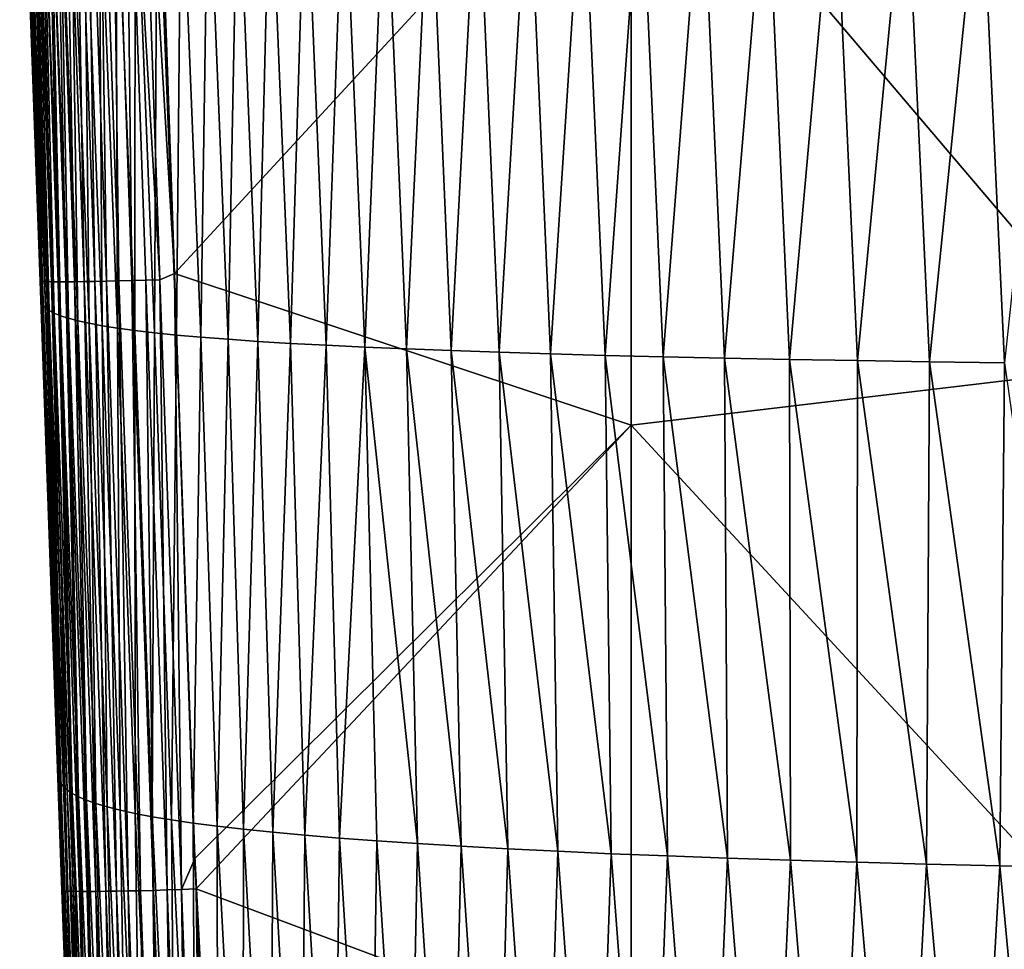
# Model space of a CAD drawing. Header units: metres. Extents: x -105 to 105, y -68 to 103.
# Tile 138 of 256: x -23 to -16, y -11 to -4. Entities that reach past the tile are written whole.
import ezdxf

# ---------------------------------------------------------------- set-up
doc = ezdxf.new("R2010")
doc.units = ezdxf.units.M
doc.layers.add('solid_FIT-BATH-150_SW0001', color=7, linetype='CONTINUOUS')

msp = doc.modelspace()

# ---------------------------------------------------------------- linework, layer by layer
at = {"layer": 'solid_FIT-BATH-150_SW0001'}
for points in [[(-22.806353, -5.95009, 14.788992), (-22.940683, -1.55982, 14.993262), (-22.958199, -1.558305, 14.888072)], [(-22.806499, -5.937292, 14.681552), (-22.806353, -5.95009, 14.788992), (-22.958199, -1.558305, 14.888072)], [(-22.928766, -2.51139, 14.760351), (-22.806499, -5.937292, 14.681552), (-22.958199, -1.558305, 14.888072)], [(-22.788816, -5.951917, 14.894134), (-22.912531, -1.560881, 15.09444), (-22.940683, -1.55982, 14.993262)], [(-22.806353, -5.95009, 14.788992), (-22.788816, -5.951917, 14.894134), (-22.940683, -1.55982, 14.993262)], [(-22.760654, -5.953277, 14.995266), (-22.874346, -1.561498, 15.191002), (-22.912531, -1.560881, 15.09444)], [(-22.788816, -5.951917, 14.894134), (-22.760654, -5.953277, 14.995266), (-22.912531, -1.560881, 15.09444)], [(-22.722471, -5.954177, 15.091785), (-22.826738, -1.561678, 15.282345), (-22.874346, -1.561498, 15.191002)], [(-22.760654, -5.953277, 14.995266), (-22.722471, -5.954177, 15.091785), (-22.874346, -1.561498, 15.191002)], [(-22.67487, -5.954624, 15.183089), (-22.770309, -1.56143, 15.367865), (-22.826738, -1.561678, 15.282345)], [(-22.722471, -5.954177, 15.091785), (-22.67487, -5.954624, 15.183089), (-22.826738, -1.561678, 15.282345)], [(-22.618458, -5.954625, 15.268576), (-22.705667, -1.560765, 15.446959), (-22.770309, -1.56143, 15.367865)], [(-22.67487, -5.954624, 15.183089), (-22.618458, -5.954625, 15.268576), (-22.770309, -1.56143, 15.367865)], [(-22.553837, -5.954188, 15.347641), (-22.633417, -1.559691, 15.519023), (-22.705667, -1.560765, 15.446959)], [(-22.618458, -5.954625, 15.268576), (-22.553837, -5.954188, 15.347641), (-22.705667, -1.560765, 15.446959)], [(-22.481617, -5.95332, 15.419683), (-22.554165, -1.558216, 15.583453), (-22.633417, -1.559691, 15.519023)], [(-22.553837, -5.954188, 15.347641), (-22.481617, -5.95332, 15.419683), (-22.633417, -1.559691, 15.519023)], [(-22.402397, -5.952027, 15.484099), (-22.468517, -1.556351, 15.639647), (-22.554165, -1.558216, 15.583453)], [(-22.481617, -5.95332, 15.419683), (-22.402397, -5.952027, 15.484099), (-22.554165, -1.558216, 15.583453)], [(-22.316788, -5.950318, 15.540286), (-22.377079, -1.554103, 15.687), (-22.468517, -1.556351, 15.639647)], [(-22.402397, -5.952027, 15.484099), (-22.316788, -5.950318, 15.540286), (-22.468517, -1.556351, 15.639647)], [(-22.225391, -5.9482, 15.587643), (-22.280457, -1.551482, 15.724911), (-22.377079, -1.554103, 15.687)], [(-22.316788, -5.950318, 15.540286), (-22.225391, -5.9482, 15.587643), (-22.377079, -1.554103, 15.687)], [(-22.128813, -5.94568, 15.625564), (-22.179255, -1.548498, 15.752773), (-22.280457, -1.551482, 15.724911)], [(-22.225391, -5.9482, 15.587643), (-22.128813, -5.94568, 15.625564), (-22.280457, -1.551482, 15.724911)], [(-21.922529, -5.939463, 15.670694), (-22.07408, -1.545158, 15.769985), (-22.179255, -1.548498, 15.752773)], [(-22.027657, -5.942765, 15.653449), (-21.922529, -5.939463, 15.670694), (-22.179255, -1.548498, 15.752773)], [(-22.128813, -5.94568, 15.625564), (-22.027657, -5.942765, 15.653449), (-22.179255, -1.548498, 15.752773)], [(-21.8155, -5.894381, 15.681742), (-21.904001, -3.332898, 15.739472), (-22.07408, -1.545158, 15.769985)], [(-21.922529, -5.939463, 15.670694), (-21.8155, -5.894381, 15.681742), (-22.07408, -1.545158, 15.769985)], [(-18.440989, -2.23578, 15.76396), (-14.752053, -6.574554, 15.670265), (-14.752053, -2.009631, 15.769724)], [(-18.440989, -2.23578, 15.76396), (-21.904001, -3.332898, 15.739472), (-21.8155, -5.894381, 15.681742)], [(-18.440989, -2.23578, 15.76396), (-21.8155, -5.894381, 15.681742), (-18.440989, -7.013179, 15.657449)], [(-18.440989, -2.23578, 15.76396), (-18.440989, -7.013179, 15.657449), (-14.752053, -6.574554, 15.670265)], [(-22.928921, -2.561926, 13.684178), (-22.806499, -5.937292, 14.681552), (-22.928766, -2.51139, 14.760351)], [(-22.928921, -2.561926, 13.684178), (-22.802309, -6.053751, 14.678901), (-22.806499, -5.937292, 14.681552)], [(-22.802605, -6.086377, 13.634953), (-22.802309, -6.053751, 14.678901), (-22.928921, -2.561926, 13.684178)], [(-22.802605, -6.086377, 13.634953), (-22.928921, -2.561926, 13.684178), (-22.92482, -2.576478, 12.635095)], [(-22.797745, -6.106719, 12.613279), (-22.92482, -2.576478, 12.635095), (-22.914297, -2.590655, 11.60743)], [(-22.797745, -6.106719, 12.613279), (-22.802605, -6.086377, 13.634953), (-22.92482, -2.576478, 12.635095)], [(-22.786371, -6.126891, 11.611563), (-22.914297, -2.590655, 11.60743), (-22.896408, -2.604436, 10.600618)], [(-22.786371, -6.126891, 11.611563), (-22.797745, -6.106719, 12.613279), (-22.914297, -2.590655, 11.60743)], [(-22.767542, -6.14687, 10.629315), (-22.896408, -2.604436, 10.600618), (-22.870201, -2.617802, 9.614096)], [(-22.767542, -6.14687, 10.629315), (-22.786371, -6.126891, 11.611563), (-22.896408, -2.604436, 10.600618)], [(-22.740309, -6.166635, 9.666047), (-22.870201, -2.617802, 9.614096), (-22.834726, -2.630733, 8.647297)], [(-22.740309, -6.166635, 9.666047), (-22.767542, -6.14687, 10.629315), (-22.870201, -2.617802, 9.614096)], [(-22.703733, -6.186165, 8.721272), (-22.834726, -2.630733, 8.647297), (-22.789038, -2.643208, 7.699657)], [(-22.703733, -6.186165, 8.721272), (-22.740309, -6.166635, 9.666047), (-22.834726, -2.630733, 8.647297)], [(-22.65687, -6.205439, 7.794498), (-22.789038, -2.643208, 7.699657), (-22.732185, -2.655208, 6.770612)], [(-22.65687, -6.205439, 7.794498), (-22.703733, -6.186165, 8.721272), (-22.789038, -2.643208, 7.699657)], [(-22.598774, -6.224436, 6.885241), (-22.732185, -2.655208, 6.770612), (-22.663221, -2.666714, 5.859623)], [(-22.598774, -6.224436, 6.885241), (-22.65687, -6.205439, 7.794498), (-22.732185, -2.655208, 6.770612)], [(-22.528505, -6.243134, 5.993075), (-22.663221, -2.666714, 5.859623), (-22.581219, -2.677716, 4.966561)], [(-22.528505, -6.243134, 5.993075), (-22.598774, -6.224436, 6.885241), (-22.663221, -2.666714, 5.859623)], [(-22.445143, -6.261514, 5.118051), (-22.581219, -2.677716, 4.966561), (-22.485266, -2.688214, 4.091624)], [(-22.445143, -6.261514, 5.118051), (-22.528505, -6.243134, 5.993075), (-22.581219, -2.677716, 4.966561)], [(-22.347776, -6.279557, 4.260415), (-22.485266, -2.688214, 4.091624), (-22.374454, -2.698207, 3.235015)], [(-22.347776, -6.279557, 4.260415), (-22.445143, -6.261514, 5.118051), (-22.485266, -2.688214, 4.091624)], [(-22.235491, -6.297244, 3.420417), (-22.374454, -2.698207, 3.235015), (-22.247871, -2.707695, 2.396941)], [(-22.235491, -6.297244, 3.420417), (-22.347776, -6.279557, 4.260415), (-22.374454, -2.698207, 3.235015)], [(-22.107376, -6.314557, 2.598307), (-22.247871, -2.707695, 2.396941), (-22.10461, -2.716677, 1.577605)], [(-22.107376, -6.314557, 2.598307), (-22.235491, -6.297244, 3.420417), (-22.247871, -2.707695, 2.396941)], [(-21.962519, -6.331475, 1.794335), (-22.107376, -6.314557, 2.598307), (-22.10461, -2.716677, 1.577605)], [(-21.962519, -6.331475, 1.794335), (-22.10461, -2.716677, 1.577605), (-21.943756, -2.725153, 0.777212)], [(-21.800007, -6.347981, 1.00875), (-21.962519, -6.331475, 1.794335), (-21.943756, -2.725153, 0.777212)], [(-21.800007, -6.347981, 1.00875), (-21.943756, -2.725153, 0.777212), (-21.764402, -2.733122, -0.004032)], [(-21.618933, -6.364057, 0.241805), (-21.800007, -6.347981, 1.00875), (-21.764402, -2.733122, -0.004032)], [(-21.618933, -6.364057, 0.241805), (-21.764402, -2.733122, -0.004032), (-21.56571, -2.740587, -0.765819)], [(-21.418489, -6.379684, -0.506102), (-21.618933, -6.364057, 0.241805), (-21.56571, -2.740587, -0.765819)], [(-21.418489, -6.379684, -0.506102), (-21.56571, -2.740587, -0.765819), (-21.346991, -2.747561, -1.507629)], [(-21.197998, -6.394851, -1.234411), (-21.418489, -6.379684, -0.506102), (-21.346991, -2.747561, -1.507629)], [(-21.197998, -6.394851, -1.234411), (-21.346991, -2.747561, -1.507629), (-21.107574, -2.754056, -2.228914)], [(-20.956779, -6.409544, -1.942553), (-21.197998, -6.394851, -1.234411), (-21.107574, -2.754056, -2.228914)], [(-20.956779, -6.409544, -1.942553), (-21.107574, -2.754056, -2.228914), (-20.84679, -2.760083, -2.929127)], [(-20.69416, -6.423749, -2.629958), (-20.956779, -6.409544, -1.942553), (-20.84679, -2.760083, -2.929127)], [(-20.69416, -6.423749, -2.629958), (-20.84679, -2.760083, -2.929127), (-20.563972, -2.765657, -3.60772)], [(-20.409464, -6.437453, -3.296055), (-20.69416, -6.423749, -2.629958), (-20.563972, -2.765657, -3.60772)], [(-20.409464, -6.437453, -3.296055), (-20.563972, -2.765657, -3.60772), (-20.25845, -2.77079, -4.264144)], [(-20.102013, -6.450644, -3.940276), (-20.409464, -6.437453, -3.296055), (-20.25845, -2.77079, -4.264144)], [(-20.102013, -6.450644, -3.940276), (-20.25845, -2.77079, -4.264144), (-19.929554, -2.775495, -4.897852)], [(-19.771133, -6.463308, -4.56205), (-20.102013, -6.450644, -3.940276), (-19.929554, -2.775495, -4.897852)], [(-19.771133, -6.463308, -4.56205), (-19.929554, -2.775495, -4.897852), (-19.57666, -2.779784, -5.508307)], [(-19.416241, -6.475434, -5.160828), (-19.771133, -6.463308, -4.56205), (-19.57666, -2.779784, -5.508307)], [(-19.416241, -6.475434, -5.160828), (-19.57666, -2.779784, -5.508307), (-19.199434, -2.783676, -6.095026)], [(-19.037043, -6.487016, -5.736131), (-19.416241, -6.475434, -5.160828), (-19.199434, -2.783676, -6.095026)], [(-19.037043, -6.487016, -5.736131), (-19.199434, -2.783676, -6.095026), (-18.797653, -2.787191, -6.657553)], [(-18.633307, -6.498051, -6.287489), (-19.037043, -6.487016, -5.736131), (-18.797653, -2.787191, -6.657553)], [(-18.633307, -6.498051, -6.287489), (-18.797653, -2.787191, -6.657553), (-18.371094, -2.790347, -7.195427)], [(-18.2048, -6.508533, -6.814437), (-18.633307, -6.498051, -6.287489), (-18.371094, -2.790347, -7.195427)], [(-18.2048, -6.508533, -6.814437), (-18.371094, -2.790347, -7.195427), (-17.919533, -2.793165, -7.708192)], [(-17.751293, -6.518459, -7.316508), (-18.2048, -6.508533, -6.814437), (-17.919533, -2.793165, -7.708192)], [(-17.751293, -6.518459, -7.316508), (-17.919533, -2.793165, -7.708192), (-17.442745, -2.795665, -8.195389)], [(-17.272554, -6.527825, -7.793233), (-17.751293, -6.518459, -7.316508), (-17.442745, -2.795665, -8.195389)], [(-17.272554, -6.527825, -7.793233), (-17.442745, -2.795665, -8.195389), (-16.94051, -2.797865, -8.656559)], [(-16.768349, -6.536627, -8.244147), (-17.272554, -6.527825, -7.793233), (-16.94051, -2.797865, -8.656559)], [(-16.768349, -6.536627, -8.244147), (-16.94051, -2.797865, -8.656559), (-16.412613, -2.799785, -9.091253)], [(-16.238483, -6.544861, -8.668811), (-16.768349, -6.536627, -8.244147), (-16.412613, -2.799785, -9.091253)], [(-16.238483, -6.544861, -8.668811), (-16.412613, -2.799785, -9.091253), (-15.859154, -2.801446, -9.49927)], [(-15.683148, -6.552531, -9.067099), (-16.238483, -6.544861, -8.668811), (-15.859154, -2.801446, -9.49927)], [(-15.683148, -6.552531, -9.067099), (-15.859154, -2.801446, -9.49927), (-15.287665, -2.803856, -9.876365)], [(-22.643774, -10.406892, 14.563383), (-22.806353, -5.95009, 14.788992), (-22.806499, -5.937292, 14.681552)], [(-22.67654, -9.516061, 14.589972), (-22.643774, -10.406892, 14.563383), (-22.806499, -5.937292, 14.681552)], [(-22.67654, -9.516061, 14.589972), (-22.806499, -5.937292, 14.681552), (-22.802309, -6.053751, 14.678901)], [(-22.647392, -10.451685, 14.672373), (-22.788816, -5.951917, 14.894134), (-22.806353, -5.95009, 14.788992)], [(-22.643774, -10.406892, 14.563383), (-22.647392, -10.451685, 14.672373), (-22.806353, -5.95009, 14.788992)], [(-22.629881, -10.453862, 14.777504), (-22.760654, -5.953277, 14.995266), (-22.788816, -5.951917, 14.894134)], [(-22.647392, -10.451685, 14.672373), (-22.629881, -10.453862, 14.777504), (-22.788816, -5.951917, 14.894134)], [(-22.601744, -10.455556, 14.87863), (-22.722471, -5.954177, 15.091785), (-22.760654, -5.953277, 14.995266)], [(-22.629881, -10.453862, 14.777504), (-22.601744, -10.455556, 14.87863), (-22.760654, -5.953277, 14.995266)], [(-22.563585, -10.45677, 14.975148), (-22.67487, -5.954624, 15.183089), (-22.722471, -5.954177, 15.091785)], [(-22.601744, -10.455556, 14.87863), (-22.563585, -10.45677, 14.975148), (-22.722471, -5.954177, 15.091785)], [(-22.516012, -10.45751, 15.066456), (-22.618458, -5.954625, 15.268576), (-22.67487, -5.954624, 15.183089)], [(-22.563585, -10.45677, 14.975148), (-22.516012, -10.45751, 15.066456), (-22.67487, -5.954624, 15.183089)], [(-22.459627, -10.457781, 15.151951), (-22.553837, -5.954188, 15.347641), (-22.618458, -5.954625, 15.268576)], [(-22.516012, -10.45751, 15.066456), (-22.459627, -10.457781, 15.151951), (-22.618458, -5.954625, 15.268576)], [(-22.395037, -10.457589, 15.23103), (-22.481617, -5.95332, 15.419683), (-22.553837, -5.954188, 15.347641)], [(-22.459627, -10.457781, 15.151951), (-22.395037, -10.457589, 15.23103), (-22.553837, -5.954188, 15.347641)], [(-22.322842, -10.45694, 15.303092), (-22.402397, -5.952027, 15.484099), (-22.481617, -5.95332, 15.419683)], [(-22.395037, -10.457589, 15.23103), (-22.322842, -10.45694, 15.303092), (-22.481617, -5.95332, 15.419683)], [(-22.24365, -10.455838, 15.367533), (-22.316788, -5.950318, 15.540286), (-22.402397, -5.952027, 15.484099)], [(-22.322842, -10.45694, 15.303092), (-22.24365, -10.455838, 15.367533), (-22.402397, -5.952027, 15.484099)], [(-22.158064, -10.454289, 15.423749), (-22.225391, -5.9482, 15.587643), (-22.316788, -5.950318, 15.540286)], [(-22.24365, -10.455838, 15.367533), (-22.158064, -10.454289, 15.423749), (-22.316788, -5.950318, 15.540286)], [(-22.06669, -10.452299, 15.47114), (-22.128813, -5.94568, 15.625564), (-22.225391, -5.9482, 15.587643)], [(-22.158064, -10.454289, 15.423749), (-22.06669, -10.452299, 15.47114), (-22.225391, -5.9482, 15.587643)], [(-21.970131, -10.449873, 15.509102), (-22.027657, -5.942765, 15.653449), (-22.128813, -5.94568, 15.625564)], [(-22.06669, -10.452299, 15.47114), (-21.970131, -10.449873, 15.509102), (-22.128813, -5.94568, 15.625564)], [(-21.868992, -10.447016, 15.537031), (-21.922529, -5.939463, 15.670694), (-22.027657, -5.942765, 15.653449)], [(-21.970131, -10.449873, 15.509102), (-21.868992, -10.447016, 15.537031), (-22.027657, -5.942765, 15.653449)], [(-21.763878, -10.443734, 15.554327), (-21.8155, -5.894381, 15.681742), (-21.922529, -5.939463, 15.670694)], [(-21.868992, -10.447016, 15.537031), (-21.763878, -10.443734, 15.554327), (-21.922529, -5.939463, 15.670694)], [(-21.763878, -10.443734, 15.554327), (-21.663448, -10.215361, 15.573566), (-21.8155, -5.894381, 15.681742)], [(-18.440989, -7.013179, 15.657449), (-21.8155, -5.894381, 15.681742), (-21.663448, -10.215361, 15.573566)], [(-22.802605, -6.086377, 13.634953), (-22.792128, -6.336394, 14.672412), (-22.802309, -6.053751, 14.678901)], [(-22.802605, -6.086377, 13.634953), (-22.67654, -9.516061, 14.589972), (-22.792128, -6.336394, 14.672412)], [(-22.673647, -9.608659, 13.576581), (-22.67654, -9.516061, 14.589972), (-22.802605, -6.086377, 13.634953)], [(-22.673647, -9.608659, 13.576581), (-22.802605, -6.086377, 13.634953), (-22.797745, -6.106719, 12.613279)], [(-22.802309, -6.053751, 14.678901), (-22.792128, -6.336394, 14.672412), (-22.67654, -9.516061, 14.589972)], [(-22.667654, -9.633738, 12.596901), (-22.797745, -6.106719, 12.613279), (-22.786371, -6.126891, 11.611563)], [(-22.667654, -9.633738, 12.596901), (-22.673647, -9.608659, 13.576581), (-22.797745, -6.106719, 12.613279)], [(-22.655226, -9.658831, 11.634969), (-22.786371, -6.126891, 11.611563), (-22.767542, -6.14687, 10.629315)], [(-22.655226, -9.658831, 11.634969), (-22.667654, -9.633738, 12.596901), (-22.786371, -6.126891, 11.611563)], [(-22.635464, -9.683919, 10.690404), (-22.767542, -6.14687, 10.629315), (-22.740309, -6.166635, 9.666047)], [(-22.635464, -9.683919, 10.690404), (-22.655226, -9.658831, 11.634969), (-22.767542, -6.14687, 10.629315)], [(-22.607468, -9.70898, 9.762823), (-22.740309, -6.166635, 9.666047), (-22.703733, -6.186165, 8.721272)], [(-22.607468, -9.70898, 9.762823), (-22.635464, -9.683919, 10.690404), (-22.740309, -6.166635, 9.666047)], [(-22.570335, -9.733993, 8.851843), (-22.703733, -6.186165, 8.721272), (-22.65687, -6.205439, 7.794498)], [(-22.570335, -9.733993, 8.851843), (-22.607468, -9.70898, 9.762823), (-22.703733, -6.186165, 8.721272)], [(-22.523169, -9.758935, 7.957081), (-22.65687, -6.205439, 7.794498), (-22.598774, -6.224436, 6.885241)], [(-22.523169, -9.758935, 7.957081), (-22.570335, -9.733993, 8.851843), (-22.65687, -6.205439, 7.794498)], [(-22.465065, -9.783787, 7.078155), (-22.598774, -6.224436, 6.885241), (-22.528505, -6.243134, 5.993075)], [(-22.465065, -9.783787, 7.078155), (-22.523169, -9.758935, 7.957081), (-22.598774, -6.224436, 6.885241)], [(-22.39513, -9.808525, 6.21479), (-22.528505, -6.243134, 5.993075), (-22.445143, -6.261514, 5.118051)], [(-22.39513, -9.808525, 6.21479), (-22.465065, -9.783787, 7.078155), (-22.528505, -6.243134, 5.993075)], [(-22.312479, -9.833117, 5.367164), (-22.445143, -6.261514, 5.118051), (-22.347776, -6.279557, 4.260415)], [(-22.312479, -9.833117, 5.367164), (-22.39513, -9.808525, 6.21479), (-22.445143, -6.261514, 5.118051)], [(-22.216236, -9.857529, 4.535572), (-22.347776, -6.279557, 4.260415), (-22.235491, -6.297244, 3.420417)], [(-22.216236, -9.857529, 4.535572), (-22.312479, -9.833117, 5.367164), (-22.347776, -6.279557, 4.260415)], [(-22.105524, -9.881728, 3.72031), (-22.235491, -6.297244, 3.420417), (-22.107376, -6.314557, 2.598307)], [(-22.105524, -9.881728, 3.72031), (-22.216236, -9.857529, 4.535572), (-22.235491, -6.297244, 3.420417)], [(-21.97946, -9.905679, 2.921674), (-22.107376, -6.314557, 2.598307), (-21.962519, -6.331475, 1.794335)], [(-21.97946, -9.905679, 2.921674), (-22.105524, -9.881728, 3.72031), (-22.107376, -6.314557, 2.598307)], [(-21.83717, -9.929348, 2.139961), (-21.97946, -9.905679, 2.921674), (-21.962519, -6.331475, 1.794335)], [(-21.83717, -9.929348, 2.139961), (-21.962519, -6.331475, 1.794335), (-21.800007, -6.347981, 1.00875)], [(-21.677774, -9.952703, 1.375465), (-21.83717, -9.929348, 2.139961), (-21.800007, -6.347981, 1.00875)], [(-21.677774, -9.952703, 1.375465), (-21.800007, -6.347981, 1.00875), (-21.618933, -6.364057, 0.241805)], [(-21.500401, -9.975707, 0.628489), (-21.677774, -9.952703, 1.375465), (-21.618933, -6.364057, 0.241805)], [(-21.500401, -9.975707, 0.628489), (-21.618933, -6.364057, 0.241805), (-21.418489, -6.379684, -0.506102)], [(-21.304281, -9.998328, -0.100527), (-21.500401, -9.975707, 0.628489), (-21.418489, -6.379684, -0.506102)], [(-21.304281, -9.998328, -0.100527), (-21.418489, -6.379684, -0.506102), (-21.197998, -6.394851, -1.234411)], [(-21.088757, -10.020531, -0.811008), (-21.304281, -9.998328, -0.100527), (-21.197998, -6.394851, -1.234411)], [(-21.088757, -10.020531, -0.811008), (-21.197998, -6.394851, -1.234411), (-20.956779, -6.409544, -1.942553)], [(-20.85317, -10.042278, -1.502374), (-21.088757, -10.020531, -0.811008), (-20.956779, -6.409544, -1.942553)], [(-20.85317, -10.042278, -1.502374), (-20.956779, -6.409544, -1.942553), (-20.69416, -6.423749, -2.629958)], [(-20.596867, -10.063538, -2.174043), (-20.85317, -10.042278, -1.502374), (-20.69416, -6.423749, -2.629958)], [(-20.596867, -10.063538, -2.174043), (-20.69416, -6.423749, -2.629958), (-20.409464, -6.437453, -3.296055)], [(-20.319187, -10.084272, -2.825437), (-20.596867, -10.063538, -2.174043), (-20.409464, -6.437453, -3.296055)], [(-20.019476, -10.104447, -3.455973), (-20.409464, -6.437453, -3.296055), (-20.102013, -6.450644, -3.940276)], [(-20.019476, -10.104447, -3.455973), (-20.319187, -10.084272, -2.825437), (-20.409464, -6.437453, -3.296055)], [(-19.697079, -10.124028, -4.065073), (-20.102013, -6.450644, -3.940276), (-19.771133, -6.463308, -4.56205)], [(-19.697079, -10.124028, -4.065073), (-20.019476, -10.104447, -3.455973), (-20.102013, -6.450644, -3.940276)], [(-19.351416, -10.142982, -4.652175), (-19.771133, -6.463308, -4.56205), (-19.416241, -6.475434, -5.160828)], [(-19.351416, -10.142982, -4.652175), (-19.697079, -10.124028, -4.065073), (-19.771133, -6.463308, -4.56205)], [(-18.982191, -10.161282, -5.216798), (-19.416241, -6.475434, -5.160828), (-19.037043, -6.487016, -5.736131)], [(-18.982191, -10.161282, -5.216798), (-19.351416, -10.142982, -4.652175), (-19.416241, -6.475434, -5.160828)], [(-18.58917, -10.178902, -5.758474), (-19.037043, -6.487016, -5.736131), (-18.633307, -6.498051, -6.287489)], [(-18.58917, -10.178902, -5.758474), (-18.982191, -10.161282, -5.216798), (-19.037043, -6.487016, -5.736131)], [(-18.172125, -10.195819, -6.276737), (-18.633307, -6.498051, -6.287489), (-18.2048, -6.508533, -6.814437)], [(-18.172125, -10.195819, -6.276737), (-18.58917, -10.178902, -5.758474), (-18.633307, -6.498051, -6.287489)], [(-17.730818, -10.212008, -6.771122), (-18.2048, -6.508533, -6.814437), (-17.751293, -6.518459, -7.316508)], [(-17.730818, -10.212008, -6.771122), (-18.172125, -10.195819, -6.276737), (-18.2048, -6.508533, -6.814437)], [(-17.26502, -10.227445, -7.241161), (-17.751293, -6.518459, -7.316508), (-17.272554, -6.527825, -7.793233)], [(-17.26502, -10.227445, -7.241161), (-17.730818, -10.212008, -6.771122), (-17.751293, -6.518459, -7.316508)], [(-16.774498, -10.242104, -7.686389), (-17.272554, -6.527825, -7.793233), (-16.768349, -6.536627, -8.244147)], [(-16.774498, -10.242104, -7.686389), (-17.26502, -10.227445, -7.241161), (-17.272554, -6.527825, -7.793233)], [(-16.259037, -10.25596, -8.106354), (-16.774498, -10.242104, -7.686389), (-16.768349, -6.536627, -8.244147)], [(-16.259037, -10.25596, -8.106354), (-16.768349, -6.536627, -8.244147), (-16.238483, -6.544861, -8.668811)], [(-15.718746, -10.269004, -8.500869), (-16.259037, -10.25596, -8.106354), (-16.238483, -6.544861, -8.668811)], [(-15.718746, -10.269004, -8.500869), (-16.238483, -6.544861, -8.668811), (-15.683148, -6.552531, -9.067099)], [(-18.440989, -7.013179, 15.657449), (-14.752053, -11.005338, 15.559584), (-14.752053, -6.574554, 15.670265)], [(-15.154009, -10.28123, -8.869973), (-15.718746, -10.269004, -8.500869), (-15.683148, -6.552531, -9.067099)], [(-18.440989, -7.013179, 15.657449), (-21.663448, -10.215361, 15.573566), (-21.655411, -10.438521, 15.567591)], [(-18.440989, -7.013179, 15.657449), (-21.655411, -10.438521, 15.567591), (-18.440989, -11.643528, 15.538359)], [(-18.440989, -7.013179, 15.657449), (-18.440989, -11.643528, 15.538359), (-14.752053, -11.005338, 15.559584)], [(-22.673647, -9.608659, 13.576581), (-22.643774, -10.406892, 14.563383), (-22.67654, -9.516061, 14.589972)], [(-22.673647, -9.608659, 13.576581), (-22.601593, -11.545828, 14.530538), (-22.643774, -10.406892, 14.563383)], [(-22.673647, -9.608659, 13.576581), (-22.544292, -13.078324, 14.48702), (-22.601593, -11.545828, 14.530538)], [(-22.541407, -13.126963, 13.498878), (-22.544292, -13.078324, 14.48702), (-22.673647, -9.608659, 13.576581)], [(-22.541407, -13.126963, 13.498878), (-22.673647, -9.608659, 13.576581), (-22.667654, -9.633738, 12.596901)], [(-22.533485, -13.156238, 12.542809), (-22.667654, -9.633738, 12.596901), (-22.655226, -9.658831, 11.634969)], [(-22.533485, -13.156238, 12.542809), (-22.541407, -13.126963, 13.498878), (-22.667654, -9.633738, 12.596901)], [(-22.518904, -13.185685, 11.602752), (-22.655226, -9.658831, 11.634969), (-22.635464, -9.683919, 10.690404)], [(-22.518904, -13.185685, 11.602752), (-22.533485, -13.156238, 12.542809), (-22.655226, -9.658831, 11.634969)], [(-22.49675, -13.215285, 10.678418), (-22.635464, -9.683919, 10.690404), (-22.607468, -9.70898, 9.762823)], [(-22.49675, -13.215285, 10.678418), (-22.518904, -13.185685, 11.602752), (-22.635464, -9.683919, 10.690404)], [(-22.466116, -13.245016, 9.76952), (-22.607468, -9.70898, 9.762823), (-22.570335, -9.733993, 8.851843)], [(-22.466116, -13.245016, 9.76952), (-22.49675, -13.215285, 10.678418), (-22.607468, -9.70898, 9.762823)], [(-22.426088, -13.274855, 8.87577), (-22.570335, -9.733993, 8.851843), (-22.523169, -9.758935, 7.957081)], [(-22.426088, -13.274855, 8.87577), (-22.466116, -13.245016, 9.76952), (-22.570335, -9.733993, 8.851843)], [(-22.375755, -13.304779, 7.996878), (-22.523169, -9.758935, 7.957081), (-22.465065, -9.783787, 7.078155)], [(-22.375755, -13.304779, 7.996878), (-22.426088, -13.274855, 8.87577), (-22.523169, -9.758935, 7.957081)], [(-22.314207, -13.334767, 7.132561), (-22.465065, -9.783787, 7.078155), (-22.39513, -9.808525, 6.21479)], [(-22.314207, -13.334767, 7.132561), (-22.375755, -13.304779, 7.996878), (-22.465065, -9.783787, 7.078155)], [(-22.240538, -13.364787, 6.282791), (-22.39513, -9.808525, 6.21479), (-22.312479, -9.833117, 5.367164)], [(-22.240538, -13.364787, 6.282791), (-22.314207, -13.334767, 7.132561), (-22.39513, -9.808525, 6.21479)], [(-22.153845, -13.394792, 5.447911), (-22.312479, -9.833117, 5.367164), (-22.216236, -9.857529, 4.535572)], [(-22.153845, -13.394792, 5.447911), (-22.240538, -13.364787, 6.282791), (-22.312479, -9.833117, 5.367164)], [(-22.053234, -13.424734, 4.628294), (-22.216236, -9.857529, 4.535572), (-22.105524, -9.881728, 3.72031)], [(-22.053234, -13.424734, 4.628294), (-22.153845, -13.394792, 5.447911), (-22.216236, -9.857529, 4.535572)], [(-21.937803, -13.454564, 3.824316), (-22.105524, -9.881728, 3.72031), (-21.97946, -9.905679, 2.921674)], [(-21.937803, -13.454564, 3.824316), (-22.053234, -13.424734, 4.628294), (-22.105524, -9.881728, 3.72031)], [(-21.80666, -13.484236, 3.036347), (-21.97946, -9.905679, 2.921674), (-21.83717, -9.929348, 2.139961)], [(-21.80666, -13.484236, 3.036347), (-21.937803, -13.454564, 3.824316), (-21.97946, -9.905679, 2.921674)], [(-21.658899, -13.5137, 2.264762), (-21.83717, -9.929348, 2.139961), (-21.677774, -9.952703, 1.375465)], [(-21.658899, -13.5137, 2.264762), (-21.80666, -13.484236, 3.036347), (-21.83717, -9.929348, 2.139961)], [(-21.493628, -13.542911, 1.509934), (-21.677774, -9.952703, 1.375465), (-21.500401, -9.975707, 0.628489)], [(-21.493628, -13.542911, 1.509934), (-21.658899, -13.5137, 2.264762), (-21.677774, -9.952703, 1.375465)], [(-21.309973, -13.571816, 0.772272), (-21.500401, -9.975707, 0.628489), (-21.304281, -9.998328, -0.100527)], [(-21.309973, -13.571816, 0.772272), (-21.493628, -13.542911, 1.509934), (-21.500401, -9.975707, 0.628489)], [(-21.107214, -13.600365, 0.052359), (-21.309973, -13.571816, 0.772272), (-21.304281, -9.998328, -0.100527)], [(-21.107214, -13.600365, 0.052359), (-21.304281, -9.998328, -0.100527), (-21.088757, -10.020531, -0.811008)], [(-20.88467, -13.6285, -0.649166), (-21.107214, -13.600365, 0.052359), (-21.088757, -10.020531, -0.811008)], [(-20.88467, -13.6285, -0.649166), (-21.088757, -10.020531, -0.811008), (-20.85317, -10.042278, -1.502374)], [(-20.641665, -13.656168, -1.331663), (-20.88467, -13.6285, -0.649166), (-20.85317, -10.042278, -1.502374)], [(-20.641665, -13.656168, -1.331663), (-20.85317, -10.042278, -1.502374), (-20.596867, -10.063538, -2.174043)], [(-20.377518, -13.683313, -1.994494), (-20.641665, -13.656168, -1.331663), (-20.596867, -10.063538, -2.174043)], [(-20.377518, -13.683313, -1.994494), (-20.596867, -10.063538, -2.174043), (-20.319187, -10.084272, -2.825437)], [(-20.091553, -13.70988, -2.637021), (-20.377518, -13.683313, -1.994494), (-20.319187, -10.084272, -2.825437)], [(-20.091553, -13.70988, -2.637021), (-20.319187, -10.084272, -2.825437), (-20.019476, -10.104447, -3.455973)], [(-19.783091, -13.735814, -3.258603), (-20.091553, -13.70988, -2.637021), (-20.019476, -10.104447, -3.455973)], [(-19.783091, -13.735814, -3.258603), (-20.019476, -10.104447, -3.455973), (-19.697079, -10.124028, -4.065073)], [(-19.451464, -13.76106, -3.858604), (-19.783091, -13.735814, -3.258603), (-19.697079, -10.124028, -4.065073)], [(-19.451464, -13.76106, -3.858604), (-19.697079, -10.124028, -4.065073), (-19.351416, -10.142982, -4.652175)], [(-19.096203, -13.785568, -4.436454), (-19.451464, -13.76106, -3.858604), (-19.351416, -10.142982, -4.652175)], [(-19.096203, -13.785568, -4.436454), (-19.351416, -10.142982, -4.652175), (-18.982191, -10.161282, -5.216798)], [(-18.717052, -13.809297, -4.991646), (-19.096203, -13.785568, -4.436454), (-18.982191, -10.161282, -5.216798)], [(-18.717052, -13.809297, -4.991646), (-18.982191, -10.161282, -5.216798), (-18.58917, -10.178902, -5.758474)], [(-18.313765, -13.832201, -5.523675), (-18.717052, -13.809297, -4.991646), (-18.58917, -10.178902, -5.758474)], [(-18.313765, -13.832201, -5.523675), (-18.58917, -10.178902, -5.758474), (-18.172125, -10.195819, -6.276737)], [(-21.763878, -10.443734, 15.554327), (-21.655411, -10.438521, 15.567591), (-21.663448, -10.215361, 15.573566)], [(-17.886089, -13.854239, -6.03204), (-18.313765, -13.832201, -5.523675), (-18.172125, -10.195819, -6.276737)], [(-17.886089, -13.854239, -6.03204), (-18.172125, -10.195819, -6.276737), (-17.730818, -10.212008, -6.771122)], [(-17.433779, -13.875365, -6.516236), (-17.886089, -13.854239, -6.03204), (-17.730818, -10.212008, -6.771122)], [(-17.433779, -13.875365, -6.516236), (-17.730818, -10.212008, -6.771122), (-17.26502, -10.227445, -7.241161)], [(-16.956583, -13.895539, -6.97576), (-17.433779, -13.875365, -6.516236), (-17.26502, -10.227445, -7.241161)], [(-16.956583, -13.895539, -6.97576), (-17.26502, -10.227445, -7.241161), (-16.774498, -10.242104, -7.686389)], [(-16.454256, -13.914716, -7.410109), (-16.956583, -13.895539, -6.97576), (-16.774498, -10.242104, -7.686389)], [(-16.454256, -13.914716, -7.410109), (-16.774498, -10.242104, -7.686389), (-16.259037, -10.25596, -8.106354)], [(-15.926674, -13.932859, -7.818887), (-16.454256, -13.914716, -7.410109), (-16.259037, -10.25596, -8.106354)], [(-15.926674, -13.932859, -7.818887), (-16.259037, -10.25596, -8.106354), (-15.718746, -10.269004, -8.500869)], [(-15.374143, -13.949953, -8.202053), (-15.926674, -13.932859, -7.818887), (-15.718746, -10.269004, -8.500869)], [(-15.374143, -13.949953, -8.202053), (-15.718746, -10.269004, -8.500869), (-15.154009, -10.28123, -8.869973)], [(-22.601593, -11.545828, 14.530538), (-22.647392, -10.451685, 14.672373), (-22.643774, -10.406892, 14.563383)], [(-22.479639, -15.019042, 14.537232), (-22.629881, -10.453862, 14.777504), (-22.647392, -10.451685, 14.672373)], [(-22.647392, -10.451685, 14.672373), (-22.601593, -11.545828, 14.530538), (-22.544292, -13.078324, 14.48702)], [(-22.471033, -15.011228, 14.430099), (-22.479639, -15.019042, 14.537232), (-22.647392, -10.451685, 14.672373)], [(-22.544292, -13.078324, 14.48702), (-22.471033, -15.011228, 14.430099), (-22.647392, -10.451685, 14.672373)], [(-22.462259, -15.021613, 14.642455), (-22.601744, -10.455556, 14.87863), (-22.629881, -10.453862, 14.777504)], [(-22.479639, -15.019042, 14.537232), (-22.462259, -15.021613, 14.642455), (-22.629881, -10.453862, 14.777504)], [(-22.434235, -15.023675, 14.743684), (-22.563585, -10.45677, 14.975148), (-22.601744, -10.455556, 14.87863)], [(-22.462259, -15.021613, 14.642455), (-22.434235, -15.023675, 14.743684), (-22.601744, -10.455556, 14.87863)], [(-22.396172, -15.025229, 14.840312), (-22.516012, -10.45751, 15.066456), (-22.563585, -10.45677, 14.975148)], [(-22.434235, -15.023675, 14.743684), (-22.396172, -15.025229, 14.840312), (-22.563585, -10.45677, 14.975148)], [(-22.348673, -15.026282, 14.931737), (-22.459627, -10.457781, 15.151951), (-22.516012, -10.45751, 15.066456)], [(-22.396172, -15.025229, 14.840312), (-22.348673, -15.026282, 14.931737), (-22.516012, -10.45751, 15.066456)], [(-22.292347, -15.026834, 15.017353), (-22.395037, -10.457589, 15.23103), (-22.459627, -10.457781, 15.151951)], [(-22.348673, -15.026282, 14.931737), (-22.292347, -15.026834, 15.017353), (-22.459627, -10.457781, 15.151951)], [(-22.227795, -15.026892, 15.096556), (-22.322842, -10.45694, 15.303092), (-22.395037, -10.457589, 15.23103)], [(-22.292347, -15.026834, 15.017353), (-22.227795, -15.026892, 15.096556), (-22.395037, -10.457589, 15.23103)], [(-22.155622, -15.026457, 15.168741), (-22.24365, -10.455838, 15.367533), (-22.322842, -10.45694, 15.303092)], [(-22.227795, -15.026892, 15.096556), (-22.155622, -15.026457, 15.168741), (-22.322842, -10.45694, 15.303092)], [(-22.076437, -15.025533, 15.233304), (-22.158064, -10.454289, 15.423749), (-22.24365, -10.455838, 15.367533)], [(-22.155622, -15.026457, 15.168741), (-22.076437, -15.025533, 15.233304), (-22.24365, -10.455838, 15.367533)], [(-21.990843, -15.024124, 15.28964), (-22.06669, -10.452299, 15.47114), (-22.158064, -10.454289, 15.423749)], [(-22.076437, -15.025533, 15.233304), (-21.990843, -15.024124, 15.28964), (-22.158064, -10.454289, 15.423749)], [(-21.899443, -15.022234, 15.337145), (-21.970131, -10.449873, 15.509102), (-22.06669, -10.452299, 15.47114)], [(-21.990843, -15.024124, 15.28964), (-21.899443, -15.022234, 15.337145), (-22.06669, -10.452299, 15.47114)], [(-21.802843, -15.019866, 15.375214), (-21.868992, -10.447016, 15.537031), (-21.970131, -10.449873, 15.509102)], [(-21.899443, -15.022234, 15.337145), (-21.802843, -15.019866, 15.375214), (-21.970131, -10.449873, 15.509102)], [(-21.701651, -15.017024, 15.403241), (-21.763878, -10.443734, 15.554327), (-21.868992, -10.447016, 15.537031)], [(-21.802843, -15.019866, 15.375214), (-21.701651, -15.017024, 15.403241), (-21.868992, -10.447016, 15.537031)], [(-21.596468, -15.013712, 15.420625), (-21.655411, -10.438521, 15.567591), (-21.763878, -10.443734, 15.554327)], [(-21.701651, -15.017024, 15.403241), (-21.596468, -15.013712, 15.420625), (-21.763878, -10.443734, 15.554327)], [(-21.487803, -15.016764, 15.43597), (-21.572847, -12.717034, 15.504281), (-21.655411, -10.438521, 15.567591)], [(-18.440989, -11.643528, 15.538359), (-21.655411, -10.438521, 15.567591), (-21.572847, -12.717034, 15.504281)], [(-21.596468, -15.013712, 15.420625), (-21.487803, -15.016764, 15.43597), (-21.655411, -10.438521, 15.567591)]]:
    msp.add_3dface(points, dxfattribs=at)

doc.saveas('drawing.dxf')
